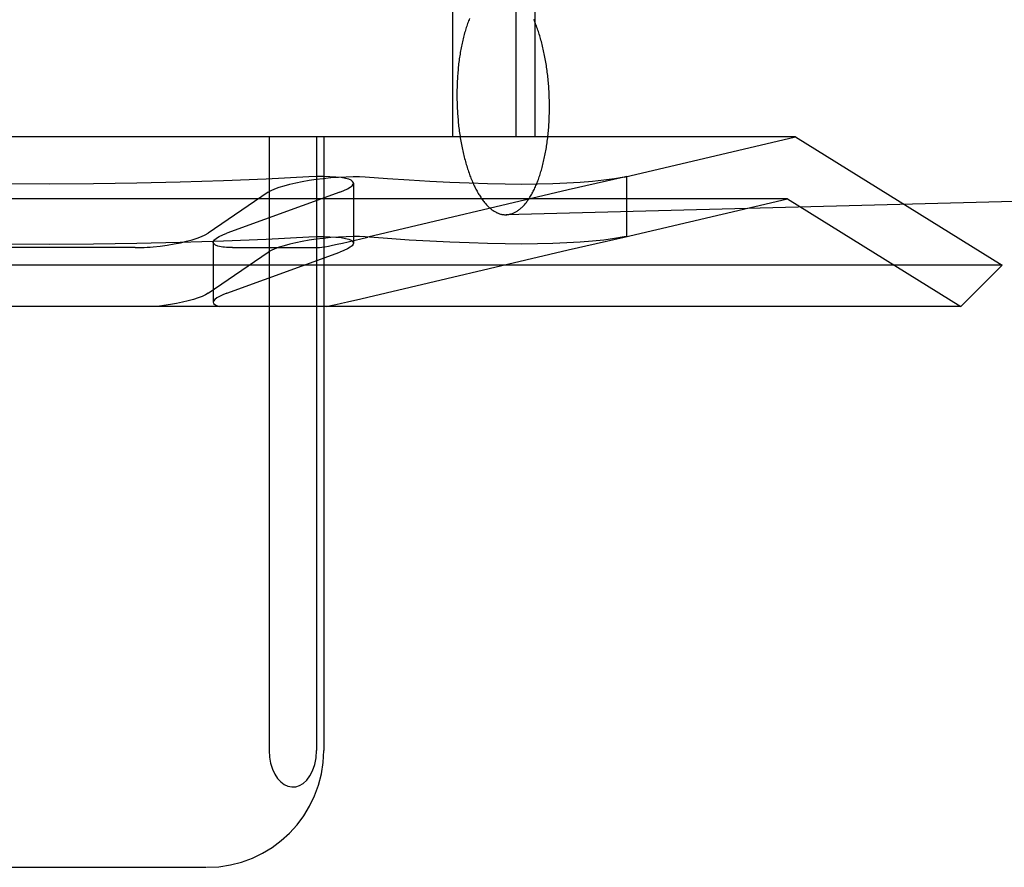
# Model space of a CAD drawing. Header units: inches. Extents: x 0 to 215, y 0 to 139.
# Tile 28 of 111: x 105.153 to 105.322, y 51.393 to 51.538. Entities that reach past the tile are written whole.
import ezdxf

# ---------------------------------------------------------------- set-up
doc = ezdxf.new("R2010")
doc.units = ezdxf.units.IN
doc.header["$LTSCALE"] = 11.804375
doc.header["$MEASUREMENT"] = 0
doc.linetypes.add('HIDDEN', pattern=[0.2, 0.1, -0.1])
doc.layers.add('DEFAULT_2', color=8, linetype='HIDDEN')

msp = doc.modelspace()

# ---------------------------------------------------------------- linework, layer by layer
at = {"layer": 'DEFAULT_2', "color": 8, "linetype": 'HIDDEN'}
for p, q in [((105.22748, 51.67428), (105.22748, 51.51803)), ((105.23832, 51.67428), (105.23832, 51.51803)), ((105.24155, 51.67428), (105.24155, 51.51803)), ((105.28619, 51.51803), (105.03092, 51.51803)), ((105.19609, 51.51803), (105.19609, 51.41303)), ((105.20421, 51.51803), (105.20421, 51.41303)), ((105.20543, 51.51803), (105.20543, 51.41303)), ((105.25684, 51.51115), (105.28619, 51.51803)), ((105.28619, 51.51803), (105.32155, 51.4961)), ((105.21051, 51.51011), (105.21051, 51.49984)), ((105.44408, 51.51009), (105.23666, 51.50472)), ((105.25688, 51.51115), (105.24727, 51.50897)), ((105.25687, 51.51119), (105.25727, 51.51126)), ((105.25727, 51.51126), (105.25688, 51.51115)), ((105.25727, 51.51125), (105.25727, 51.50098)), ((105.19592, 51.50856), (105.18565, 51.50156)), ((105.20817, 51.50856), (105.18886, 51.50156)), ((105.24727, 51.50897), (105.21299, 51.50087)), ((105.2848, 51.50743), (105.0323, 51.50743)), ((105.25684, 51.50087), (105.2848, 51.50743)), ((105.2848, 51.50743), (105.31448, 51.48903)), ((105.18652, 51.5), (105.18652, 51.48973)), ((105.24727, 51.4987), (105.25688, 51.50088)), ((105.25727, 51.50098), (105.25687, 51.50092)), ((105.25688, 51.50088), (105.25727, 51.50098)), ((105.17314, 51.49909), (105.14397, 51.49909)), ((105.18565, 51.49129), (105.19592, 51.49829)), ((105.18886, 51.49129), (105.20817, 51.49829)), ((105.18984, 51.49909), (105.20443, 51.49909)), ((105.21298, 51.49059), (105.24727, 51.4987)), ((105.32155, 51.4961), (104.99555, 51.4961)), ((105.31448, 51.48903), (105.32155, 51.4961)), ((105.21177, 51.49031), (105.21298, 51.49059)), ((105.31448, 51.48903), (105.00263, 51.48903)), ((105.13178, 51.39303), (105.18533, 51.39303))]:
    msp.add_line(p, q, dxfattribs=at)
for points in [[(105.23038, 51.5383), (105.2303, 51.53809), (105.23022, 51.53788), (105.23014, 51.53766), (105.23006, 51.53744), (105.22998, 51.53722), (105.22991, 51.537), (105.22983, 51.53677), (105.22976, 51.53654), (105.22969, 51.5363), (105.22962, 51.53607), (105.22955, 51.53583), (105.22948, 51.53559), (105.22942, 51.53534), (105.22936, 51.53509), (105.22929, 51.53484), (105.22923, 51.53459), (105.22917, 51.53433), (105.22912, 51.53408), (105.22906, 51.53382), (105.22901, 51.53355), (105.22896, 51.53329), (105.22891, 51.53302), (105.22886, 51.53275), (105.22881, 51.53248), (105.22877, 51.53221), (105.22872, 51.53194), (105.22868, 51.53166), (105.22864, 51.53138), (105.2286, 51.5311), (105.22857, 51.53082), (105.22853, 51.53054), (105.2285, 51.53025), (105.22847, 51.52996), (105.22844, 51.52968), (105.22842, 51.52939), (105.22839, 51.5291), (105.22837, 51.52881), (105.22835, 51.52851), (105.22833, 51.52822), (105.22831, 51.52793), (105.22829, 51.52763), (105.22828, 51.52734), (105.22827, 51.52704), (105.22826, 51.52674), (105.22825, 51.52644), (105.22824, 51.52615), (105.22824, 51.52585), (105.22823, 51.52555), (105.22823, 51.52525)], [(105.24408, 51.52317), (105.24408, 51.52347), (105.24407, 51.52377), (105.24407, 51.52407), (105.24406, 51.52437), (105.24405, 51.52467), (105.24404, 51.52497), (105.24403, 51.52527), (105.24402, 51.52557), (105.244, 51.52587), (105.24398, 51.52617), (105.24396, 51.52647), (105.24394, 51.52677), (105.24392, 51.52706), (105.24389, 51.52736), (105.24387, 51.52766), (105.24384, 51.52795), (105.24381, 51.52825), (105.24377, 51.52854), (105.24374, 51.52883), (105.2437, 51.52912), (105.24367, 51.52941), (105.24363, 51.5297), (105.24358, 51.52999), (105.24354, 51.53027), (105.2435, 51.53056), (105.24345, 51.53084), (105.2434, 51.53112), (105.24335, 51.5314), (105.2433, 51.53168), (105.24325, 51.53196), (105.24319, 51.53223), (105.24313, 51.5325), (105.24308, 51.53278), (105.24302, 51.53304), (105.24295, 51.53331), (105.24289, 51.53357), (105.24282, 51.53384), (105.24276, 51.5341), (105.24269, 51.53435), (105.24262, 51.53461), (105.24255, 51.53486), (105.24248, 51.53511), (105.2424, 51.53536), (105.24233, 51.5356), (105.24225, 51.53585), (105.24217, 51.53609), (105.24209, 51.53632), (105.24201, 51.53656), (105.24193, 51.53679), (105.24184, 51.53702), (105.24176, 51.53724), (105.24167, 51.53746), (105.24158, 51.53768), (105.24149, 51.5379), (105.2414, 51.53811)], [(105.22823, 51.52525), (105.22823, 51.52495), (105.22824, 51.52465), (105.22824, 51.52435), (105.22825, 51.52405), (105.22826, 51.52375), (105.22827, 51.52345), (105.22828, 51.52315), (105.22829, 51.52285), (105.22831, 51.52255), (105.22833, 51.52225), (105.22835, 51.52195), (105.22837, 51.52165), (105.22839, 51.52136), (105.22842, 51.52106), (105.22844, 51.52076), (105.22847, 51.52047), (105.2285, 51.52017), (105.22853, 51.51988), (105.22857, 51.51959), (105.2286, 51.5193), (105.22864, 51.51901), (105.22868, 51.51872), (105.22872, 51.51843), (105.22877, 51.51815), (105.22881, 51.51786), (105.22886, 51.51758), (105.22891, 51.5173), (105.22896, 51.51702), (105.22901, 51.51674), (105.22906, 51.51646), (105.22912, 51.51619), (105.22917, 51.51591), (105.22923, 51.51564), (105.22929, 51.51538), (105.22936, 51.51511), (105.22942, 51.51484), (105.22948, 51.51458), (105.22955, 51.51432), (105.22962, 51.51406), (105.22969, 51.51381), (105.22976, 51.51356), (105.22983, 51.51331), (105.22991, 51.51306), (105.22998, 51.51281), (105.23006, 51.51257), (105.23014, 51.51233), (105.23022, 51.5121), (105.2303, 51.51186), (105.23038, 51.51163), (105.23047, 51.5114), (105.23055, 51.51118), (105.23064, 51.51096), (105.23073, 51.51074), (105.23082, 51.51052), (105.23091, 51.51031), (105.231, 51.5101), (105.23109, 51.5099), (105.23119, 51.50969), (105.23128, 51.5095), (105.23138, 51.5093), (105.23148, 51.50911), (105.23158, 51.50892), (105.23168, 51.50874), (105.23178, 51.50856), (105.23188, 51.50838), (105.23198, 51.5082), (105.23209, 51.50804), (105.23219, 51.50787), (105.2323, 51.50771), (105.23241, 51.50755), (105.23251, 51.5074), (105.23262, 51.50725), (105.23273, 51.5071), (105.23284, 51.50696), (105.23295, 51.50682), (105.23307, 51.50669), (105.23318, 51.50656), (105.23329, 51.50643), (105.23341, 51.50631), (105.23352, 51.50619), (105.23364, 51.50608), (105.23375, 51.50597), (105.23387, 51.50587), (105.23399, 51.50577), (105.2341, 51.50567), (105.23422, 51.50558), (105.23434, 51.5055), (105.23446, 51.50542), (105.23458, 51.50534), (105.2347, 51.50526), (105.23482, 51.5052), (105.23494, 51.50513), (105.23506, 51.50507), (105.23518, 51.50502), (105.2353, 51.50497), (105.23542, 51.50492), (105.23554, 51.50488), (105.23567, 51.50484), (105.23579, 51.50481), (105.23591, 51.50478), (105.23603, 51.50476), (105.23615, 51.50474), (105.23628, 51.50473), (105.2364, 51.50472), (105.23652, 51.50472), (105.23664, 51.50472)], [(105.23666, 51.50472), (105.23676, 51.50472), (105.23689, 51.50473), (105.23701, 51.50474), (105.23713, 51.50476), (105.23725, 51.50479), (105.23737, 51.50481), (105.23749, 51.50485), (105.23761, 51.50488), (105.23773, 51.50493), (105.23785, 51.50497), (105.23797, 51.50502), (105.23809, 51.50508), (105.2382, 51.50514), (105.23832, 51.5052), (105.23844, 51.50527), (105.23856, 51.50534), (105.23867, 51.50542), (105.23879, 51.5055), (105.2389, 51.50559), (105.23902, 51.50568), (105.23913, 51.50578), (105.23924, 51.50588), (105.23935, 51.50598), (105.23947, 51.50609), (105.23958, 51.5062), (105.23969, 51.50632), (105.23979, 51.50644), (105.2399, 51.50657), (105.24001, 51.5067), (105.24012, 51.50683), (105.24022, 51.50697), (105.24032, 51.50711), (105.24043, 51.50726), (105.24053, 51.50741), (105.24063, 51.50756), (105.24073, 51.50772), (105.24083, 51.50788), (105.24093, 51.50805), (105.24103, 51.50822), (105.24112, 51.50839), (105.24122, 51.50857), (105.24131, 51.50875), (105.2414, 51.50894), (105.24149, 51.50912), (105.24158, 51.50932), (105.24167, 51.50951), (105.24176, 51.50971), (105.24184, 51.50991), (105.24193, 51.51012), (105.24201, 51.51033), (105.24209, 51.51054), (105.24217, 51.51076), (105.24225, 51.51097), (105.24233, 51.5112), (105.2424, 51.51142), (105.24248, 51.51165), (105.24255, 51.51188), (105.24262, 51.51211), (105.24269, 51.51235), (105.24276, 51.51259), (105.24282, 51.51283), (105.24289, 51.51308), (105.24295, 51.51333), (105.24302, 51.51358), (105.24308, 51.51383), (105.24313, 51.51409), (105.24319, 51.51434), (105.24325, 51.5146), (105.2433, 51.51487), (105.24335, 51.51513), (105.2434, 51.5154), (105.24345, 51.51567), (105.2435, 51.51594), (105.24354, 51.51621), (105.24358, 51.51648), (105.24363, 51.51676), (105.24367, 51.51704), (105.2437, 51.51732), (105.24374, 51.5176), (105.24377, 51.51788), (105.24381, 51.51817), (105.24384, 51.51845), (105.24387, 51.51874), (105.24389, 51.51903), (105.24392, 51.51932), (105.24394, 51.51961), (105.24396, 51.5199), (105.24398, 51.5202), (105.244, 51.52049), (105.24402, 51.52079), (105.24403, 51.52108), (105.24404, 51.52138), (105.24405, 51.52168), (105.24406, 51.52197), (105.24407, 51.52227), (105.24407, 51.52257), (105.24408, 51.52287), (105.24408, 51.52317)], [(105.15855, 51.50997), (105.1511, 51.51001), (105.14366, 51.51011), (105.13624, 51.51028), (105.12885, 51.51052), (105.12151, 51.51082), (105.11422, 51.51119)], [(105.20289, 51.51119), (105.1956, 51.51082), (105.18826, 51.51052), (105.18087, 51.51028), (105.17345, 51.51011), (105.16601, 51.51001), (105.15855, 51.50997)], [(105.19592, 51.50856), (105.19641, 51.50885), (105.19704, 51.50914), (105.19779, 51.50942), (105.19864, 51.50969), (105.1996, 51.50995), (105.20065, 51.51019), (105.20176, 51.51041), (105.20293, 51.51061), (105.20412, 51.51079), (105.20532, 51.51094)], [(105.20917, 51.51094), (105.20842, 51.51107), (105.20752, 51.51117), (105.2065, 51.51123), (105.20538, 51.51126), (105.20416, 51.51124), (105.20289, 51.51119)], [(105.20532, 51.51094), (105.20666, 51.51107), (105.20798, 51.51117), (105.20925, 51.51123), (105.21045, 51.51126), (105.21155, 51.51124), (105.21254, 51.51119)], [(105.20817, 51.50856), (105.2089, 51.50885), (105.20951, 51.50914), (105.20997, 51.50942), (105.2103, 51.50969), (105.21047, 51.50995), (105.21051, 51.51012)], [(105.21051, 51.51012), (105.2105, 51.51019), (105.21038, 51.51041), (105.21011, 51.51061), (105.20971, 51.51079), (105.20917, 51.51094)], [(105.21254, 51.51119), (105.21636, 51.51091), (105.22006, 51.51067), (105.22361, 51.51046), (105.22703, 51.51028), (105.23032, 51.51015), (105.23347, 51.51005), (105.23647, 51.50999), (105.23934, 51.50997), (105.24205, 51.50999), (105.24463, 51.51005), (105.24705, 51.51015), (105.24932, 51.51028), (105.25144, 51.51046), (105.25341, 51.51067), (105.25522, 51.51091), (105.25687, 51.51119)], [(105.17625, 51.49923), (105.17745, 51.49936), (105.17864, 51.49952), (105.1798, 51.49971), (105.18091, 51.49992), (105.18195, 51.50017), (105.18292, 51.50043), (105.18378, 51.5007), (105.18453, 51.50099), (105.18515, 51.50127), (105.18565, 51.50156)], [(105.18652, 51.5), (105.18655, 51.50017), (105.18673, 51.50043), (105.18705, 51.5007), (105.18752, 51.50099), (105.18813, 51.50127), (105.18886, 51.50156)], [(105.11422, 51.50092), (105.12151, 51.50055), (105.12885, 51.50025), (105.13624, 51.50001), (105.14366, 51.49984), (105.1511, 51.49974), (105.15855, 51.4997)], [(105.15855, 51.4997), (105.16601, 51.49974), (105.17345, 51.49984), (105.18087, 51.50001), (105.18826, 51.50025), (105.1956, 51.50055), (105.20289, 51.50092)], [(105.18786, 51.49923), (105.18732, 51.49936), (105.18691, 51.49952), (105.18665, 51.49971), (105.18653, 51.49992), (105.18652, 51.5)], [(105.20532, 51.50067), (105.20412, 51.50052), (105.20292, 51.50034), (105.20176, 51.50014), (105.20064, 51.49992), (105.1996, 51.49968), (105.19864, 51.49942), (105.19778, 51.49915), (105.19704, 51.49887), (105.19641, 51.49858), (105.19592, 51.49829)], [(105.20289, 51.50092), (105.20416, 51.50097), (105.20538, 51.50099), (105.2065, 51.50096), (105.20752, 51.5009), (105.20842, 51.5008), (105.20917, 51.50067)], [(105.20443, 51.49909), (105.20471, 51.49911), (105.2051, 51.49916), (105.20561, 51.49924), (105.20622, 51.49936), (105.20693, 51.4995), (105.20774, 51.49967), (105.20864, 51.49987), (105.20963, 51.50009), (105.21299, 51.50087)], [(105.21254, 51.50092), (105.21155, 51.50097), (105.21045, 51.50099), (105.20925, 51.50096), (105.20798, 51.5009), (105.20666, 51.5008), (105.20532, 51.50067)], [(105.21051, 51.49985), (105.21047, 51.49968), (105.2103, 51.49942), (105.20997, 51.49915), (105.20951, 51.49887), (105.2089, 51.49858), (105.20817, 51.49829)], [(105.20917, 51.50067), (105.20971, 51.50052), (105.21012, 51.50034), (105.21038, 51.50014), (105.2105, 51.49992), (105.21051, 51.49985)], [(105.25687, 51.50092), (105.25522, 51.50064), (105.25341, 51.50039), (105.25144, 51.50019), (105.24932, 51.50001), (105.24705, 51.49988), (105.24463, 51.49978), (105.24205, 51.49972), (105.23934, 51.4997), (105.23647, 51.49972), (105.23347, 51.49978), (105.23032, 51.49988), (105.22703, 51.50001), (105.22361, 51.50019), (105.22006, 51.50039), (105.21636, 51.50064), (105.21254, 51.50092)], [(105.17314, 51.49909), (105.17364, 51.4991), (105.17415, 51.49911), (105.17467, 51.49913), (105.17519, 51.49916), (105.17572, 51.49919), (105.17625, 51.49923)], [(105.18984, 51.49909), (105.18946, 51.4991), (105.1891, 51.49911), (105.18876, 51.49913), (105.18844, 51.49916), (105.18814, 51.49919), (105.18786, 51.49923)], [(105.18565, 51.49129), (105.18519, 51.49102), (105.18461, 51.49075), (105.18392, 51.49048), (105.18312, 51.49022), (105.18224, 51.48997), (105.18128, 51.48973), (105.18025, 51.48952), (105.17918, 51.48933), (105.17808, 51.48917), (105.17696, 51.48903)], [(105.18886, 51.49129), (105.18817, 51.49102), (105.18759, 51.49075), (105.18713, 51.49048), (105.18679, 51.49022), (105.18659, 51.48997), (105.18652, 51.48973)], [(105.18652, 51.48973), (105.18658, 51.48952), (105.18677, 51.48933), (105.18709, 51.48917), (105.18752, 51.48903)], [(105.20593, 51.48903), (105.20667, 51.48918), (105.20751, 51.48935), (105.20846, 51.48956), (105.20949, 51.48979), (105.21177, 51.49031)], [(105.19609, 51.41303), (105.19616, 51.41189), (105.19634, 51.41083), (105.19665, 51.40984), (105.19706, 51.40896), (105.19754, 51.40823), (105.19809, 51.40764), (105.19868, 51.4072), (105.19931, 51.40692), (105.19997, 51.40679), (105.20063, 51.40683), (105.20129, 51.40703), (105.20193, 51.4074), (105.20252, 51.40795), (105.20307, 51.40867), (105.20353, 51.40956), (105.20389, 51.4106), (105.20412, 51.41175), (105.20421, 51.41303)]]:
    msp.add_lwpolyline(points, dxfattribs=at)
for centre, radius, start, end in [((105.50839, 51.71978), 0.25, 90, 270), ((105.18543, 51.41303), 0.02, 270, 360)]:
    msp.add_arc(centre, radius, start, end, dxfattribs=at)

doc.saveas('drawing.dxf')
